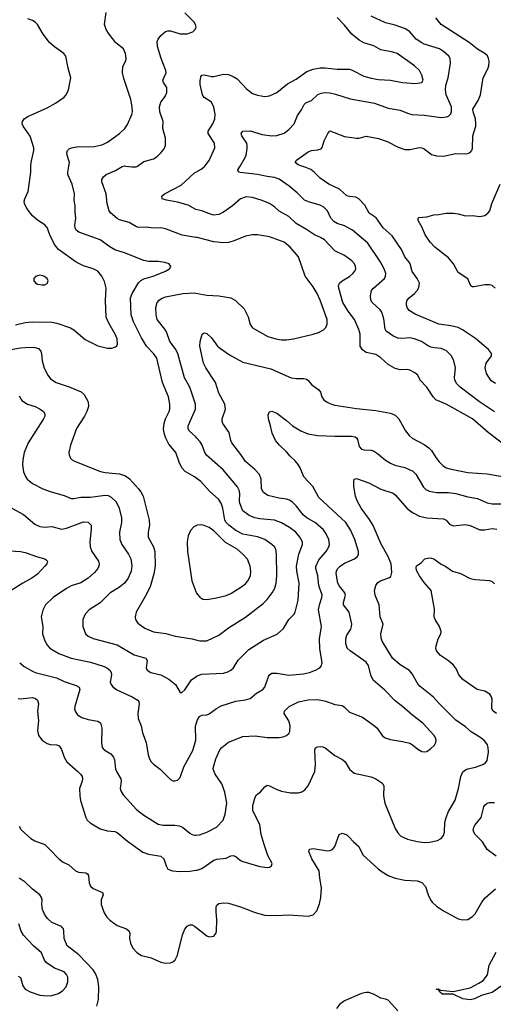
# Model space of a CAD drawing. Header units: inches. Extents: x 1308439 to 1441336, y 959892 to 1036309.
# Tile 72 of 167: x 1358543 to 1362461, y 993065 to 1001211. Entities that reach past the tile are written whole.
import ezdxf

# ---------------------------------------------------------------- set-up
doc = ezdxf.new("R2010")
doc.units = ezdxf.units.IN
doc.header["$MEASUREMENT"] = 0
for name, color, linetype in [('B3050', 7, 'Continuous'), ('B3060', 7, 'Continuous'), ('B3959', 7, 'Continuous'), ('B3969', 7, 'Continuous')]:
    doc.layers.add(name, color=color, linetype=linetype)

msp = doc.modelspace()

# ---------------------------------------------------------------- linework, layer by layer
at = {"layer": 'B3050', "color": 6}
for points, elevation in [([(1358636.8, 1000000), (1358638.2, 1000030), (1358660.9, 1000130), (1358661.4, 1000150), (1358630, 1000248.5), (1358572.1, 1000330), (1358564.5, 1000350), (1358565.9, 1000370), (1358581.5, 1000390), (1358610, 1000409.5), (1358770, 1000480.5), (1358839.3, 1000520.7), (1358910, 1000569.4), (1358928.2, 1000590), (1358948.2, 1000630), (1358966.5, 1000730), (1358943.8, 1000810), (1358923.8, 1000910), (1358909.7, 1000930), (1358830, 1000986.4), (1358790, 1001023.2), (1358737.7, 1001090), (1358690, 1001171.8), (1358672.7, 1001190), (1358650, 1001204.1), (1358610, 1001216.9)], 3700), ([(1358949.8, 1000000), (1358954.5, 1000030), (1358935.5, 1000090), (1358933, 1000110), (1358938, 1000130), (1358955.2, 1000144.8), (1358985.2, 1000154.8), (1359030, 1000160.7), (1359150, 1000159.9), (1359230, 1000179.6), (1359270, 1000198.2), (1359370, 1000268.9), (1359414, 1000310), (1359435.6, 1000344.4), (1359470, 1000427), (1359475.2, 1000450), (1359474.9, 1000490), (1359462.6, 1000550), (1359404, 1000724), (1359394.9, 1000770), (1359397.4, 1000822.6), (1359421, 1000870), (1359424.7, 1000890), (1359419.4, 1000930), (1359401.2, 1000970), (1359339.6, 1001019.6), (1359284.7, 1001090), (1359259.7, 1001130), (1359245.2, 1001170), (1359258.1, 1001270)], 3600), ([(1360000, 1001159), (1359997.6, 1001170), (1359986.3, 1001190), (1359910, 1001266.5)], 3500), ([(1359517.3, 1000000), (1359530, 1000006.5), (1359570, 1000036.6), (1359650, 1000059.1), (1359681.2, 1000078.8), (1359711.8, 1000108.2), (1359737.9, 1000142.1), (1359749.1, 1000170), (1359749.9, 1000230), (1359728.1, 1000310), (1359729.3, 1000370), (1359702.3, 1000450), (1359698.8, 1000490), (1359709.9, 1000530), (1359745.8, 1000574.2), (1359760.4, 1000610), (1359759.1, 1000650), (1359734.1, 1000690), (1359728.1, 1000710), (1359753.7, 1000770), (1359752.1, 1000790), (1359713.7, 1000890), (1359683.3, 1000990), (1359681.4, 1001030), (1359688.4, 1001050), (1359710, 1001079.4), (1359750, 1001113.2), (1359770, 1001119), (1359790, 1001118.3), (1359870, 1001095.2), (1359930, 1001093.7), (1359975.3, 1001110), (1359994.5, 1001130), (1360000, 1001144.7)], 3500), ([(1359402.8, 1000000), (1359410, 1000001.8), (1359421.2, 1000000)], 3500)]:
    msp.add_lwpolyline(points, dxfattribs=dict(at, elevation=elevation))
at = {"layer": 'B3060', "color": 6}
for points, elevation in [([(1360074.2, 1000000), (1360110, 1000047.4), (1360158.1, 1000150), (1360154.8, 1000190), (1360102.7, 1000270), (1360101.5, 1000290), (1360140.7, 1000350), (1360156.5, 1000390), (1360158.9, 1000430), (1360150, 1000486.6), (1360130, 1000528.5), (1360068.4, 1000568.4), (1360055.6, 1000590), (1360034.9, 1000674.9), (1360034.9, 1000705.1), (1360041.2, 1000738.8), (1360050, 1000753), (1360070, 1000756.1), (1360130, 1000741.2), (1360150, 1000740.3), (1360230, 1000759.2), (1360270, 1000756.7), (1360310, 1000741.1), (1360341.1, 1000721.1), (1360419.2, 1000639.2), (1360470, 1000601.7), (1360510, 1000585.5), (1360570, 1000575.5), (1360610, 1000580.3), (1360670, 1000607.8), (1360758.3, 1000681.7), (1360830, 1000719.7), (1360918.5, 1000781.5), (1360970, 1000801.5), (1361030, 1000811.6), (1361070, 1000812), (1361170, 1000801), (1361270, 1000803), (1361294.7, 1000794.7), (1361390, 1000743.8), (1361450, 1000726.3), (1361510, 1000717), (1361610, 1000711.4), (1361710, 1000690.5), (1361817.4, 1000682.6), (1361870.6, 1000690), (1361879.5, 1000710), (1361870, 1000753.4), (1361850, 1000790.4), (1361809.5, 1000830), (1361666.9, 1000930), (1361630, 1000943), (1361530, 1000962.7), (1361473.4, 1000993.4), (1361390, 1001018.5), (1361350, 1001041.1), (1361291.2, 1001090), (1361230, 1001164.9), (1361170, 1001228.7)], 3400), ([(1360366.8, 1000000), (1360407.8, 1000070), (1360415.7, 1000090), (1360425.6, 1000145.6), (1360426.1, 1000170), (1360421.1, 1000190), (1360381.7, 1000250), (1360375.8, 1000270), (1360390, 1000288.6), (1360450, 1000292.5), (1360550, 1000259.8), (1360630, 1000249.4), (1360670, 1000251.6), (1360730, 1000271.6), (1360770, 1000301.7), (1360812.8, 1000350), (1360841.3, 1000418.7), (1360873.8, 1000466.2), (1360896.3, 1000510), (1360910, 1000522.1), (1360956.5, 1000543.5), (1361008.8, 1000591.2), (1361036.5, 1000603.5), (1361070, 1000608), (1361110, 1000604.5), (1361154.7, 1000594.7), (1361275.9, 1000555.9), (1361479.3, 1000519.3), (1361590, 1000478.9), (1361690, 1000463.4), (1361750, 1000436.3), (1361787.7, 1000427.7), (1361890, 1000421.9), (1362030, 1000401.3), (1362073.7, 1000406.3), (1362090, 1000413.1), (1362109, 1000431), (1362115.8, 1000450), (1362114.7, 1000490), (1362070.6, 1000589.4), (1362064.7, 1000630), (1362068.3, 1000670), (1362086.1, 1000730), (1362106.6, 1000850), (1362104.5, 1000890), (1362093.3, 1000910), (1362050, 1000949.1), (1362015.4, 1000970), (1361890, 1001008.2), (1361870, 1001018.3), (1361823.5, 1001050), (1361769.8, 1001109.8), (1361735, 1001135), (1361650, 1001166.8), (1361570, 1001185), (1361450, 1001239.9)], 3300), ([(1360877.4, 1000000), (1360846.9, 1000010), (1360821.2, 1000030), (1360832.5, 1000050), (1360930, 1000118.6), (1360958.3, 1000130), (1361010, 1000133.1), (1361036.9, 1000143.1), (1361045.6, 1000154.4), (1361063, 1000210), (1361090.9, 1000270), (1361110, 1000290.8), (1361230, 1000243.6), (1361330, 1000229.5), (1361350, 1000231), (1361410, 1000248.1), (1361510, 1000227.4), (1361583.1, 1000203.1), (1361675.1, 1000155.1), (1361730, 1000137.7), (1361770, 1000136.4), (1361850, 1000152.8), (1361870, 1000151.4), (1361890, 1000142.5), (1361950, 1000095.9), (1361990, 1000085.1), (1362050, 1000083.1), (1362150, 1000103.7), (1362230, 1000100.6), (1362250, 1000103.4), (1362270, 1000113.2), (1362283.9, 1000130), (1362290, 1000148.8), (1362290.4, 1000250), (1362315.8, 1000330), (1362317.4, 1000350), (1362312.5, 1000390), (1362293.1, 1000450), (1362292.8, 1000470), (1362336.7, 1000543.3), (1362355, 1000590), (1362376.7, 1000730), (1362416.3, 1000803.7), (1362425.1, 1000830), (1362427.4, 1000867.4), (1362422.2, 1000890), (1362411.8, 1000911.8), (1362391.8, 1000931.8), (1362330, 1000967.9), (1362262.4, 1001022.4), (1362030.8, 1001170), (1361986.4, 1001226.4)], 3200), ([(1360000, 1001144.7), (1360002, 1001150), (1360000, 1001159)], 3500)]:
    msp.add_lwpolyline(points, dxfattribs=dict(at, elevation=elevation))
at = {"layer": 'B3959', "color": 6}
for points, elevation in [([(1358510, 998686), (1358590, 998705.8), (1358650, 998711), (1358810, 998709.8), (1358850, 998701.7), (1358962.9, 998662.9), (1358990, 998646.5), (1359084.8, 998564.8), (1359190, 998512.1), (1359270, 998492.9), (1359305.4, 998494.6), (1359336.8, 998503.2), (1359347.9, 998512.1), (1359352.4, 998527.6), (1359348.3, 998570), (1359333.2, 998610), (1359279.8, 998699.8), (1359258.3, 998750), (1359253.1, 998886.9), (1359259.1, 998990), (1359245, 999045), (1359223.9, 999090), (1359189.3, 999130), (1359150, 999148.9), (1359070, 999174.1), (1359010, 999204.8), (1358865.2, 999310), (1358832.4, 999352.4), (1358793.4, 999430), (1358770, 999492.6), (1358750, 999514.9), (1358690, 999551.8), (1358650, 999588.3), (1358601.4, 999650), (1358583.6, 999690), (1358581.4, 999710), (1358586.9, 999730), (1358614.1, 999790), (1358634.6, 999950), (1358636.8, 1000000)], 3700), ([(1360000, 997420.6), (1359990, 997428.1), (1359913, 997473), (1359884.8, 997504.8), (1359863.3, 997550), (1359835.1, 997630), (1359778.3, 997698.3), (1359751.7, 997750), (1359738.6, 997790), (1359734, 997830), (1359738.4, 997870), (1359750.8, 997910), (1359780, 997970), (1359785.1, 997990), (1359784.9, 998030), (1359774.2, 998090), (1359724.6, 998210), (1359677.2, 998410), (1359650.4, 998450), (1359592.8, 998510), (1359550, 998577.9), (1359486, 998710), (1359465.9, 998770), (1359460.7, 998910), (1359474.1, 998945.9), (1359525.8, 999034.1), (1359546.3, 999053.7), (1359570, 999067.2), (1359646.6, 999090), (1359750.6, 999130), (1359782.5, 999150), (1359793.8, 999170), (1359780.9, 999190), (1359742.8, 999202.8), (1359690, 999211.1), (1359610, 999211.7), (1359570, 999217.4), (1359410, 999282.5), (1359330, 999308.2), (1359290, 999331.1), (1359210, 999389.2), (1359032.2, 999452.2), (1359011.2, 999470), (1359001, 999490), (1358998.4, 999510), (1359007.9, 999570), (1359001.6, 999618.4), (1359003.3, 999670), (1358995.2, 999715.2), (1358995.8, 999770), (1358976.3, 999850), (1358942.8, 999930), (1358941.8, 999950), (1358949.8, 1000000)], 3600), ([(1360000, 999409.8), (1359888.5, 999428.5), (1359750, 999479.8), (1359710, 999489.9), (1359650, 999487.1), (1359590, 999494.6), (1359530, 999490.7), (1359510, 999496.8), (1359450, 999532.9), (1359370, 999555.1), (1359350, 999564.9), (1359293.3, 999613.3), (1359283.9, 999630), (1359266.8, 999690), (1359257.8, 999770), (1359223.3, 999870), (1359223.9, 999890), (1359236, 999910), (1359257.5, 999930), (1359336.7, 999963.3), (1359390, 999996.8), (1359402.8, 1000000)], 3500), ([(1359421.2, 1000000), (1359470, 999992.3), (1359505.9, 999994.1), (1359517.3, 1000000)], 3500), ([(1360000, 999641.9), (1359935.6, 999675.6), (1359850, 999701.6), (1359757.3, 999717.3), (1359723, 999730), (1359720.2, 999750), (1359741.9, 999770), (1359877.7, 999842.3), (1359990, 999942.9), (1360000, 999948.6)], 3400), ([(1360000, 997759), (1359943.9, 997810), (1359935.9, 997830), (1359937.1, 997850), (1359998, 997990), (1359997.7, 998030), (1359951.2, 998170), (1359907.5, 998247.5), (1359852.4, 998450), (1359830, 998489.9), (1359786, 998550), (1359756.7, 998630), (1359745.2, 998650), (1359681.6, 998730), (1359671.6, 998770), (1359669.6, 998830.4), (1359680.9, 998870), (1359696.6, 998890), (1359715.9, 998904.1), (1359750, 998917.2), (1359893, 998947), (1359990, 998951.3), (1360000, 998949.4)], 3500), ([(1358391.1, 998468.9), (1358550, 998496.3), (1358630, 998502.4), (1358670, 998500.2), (1358697.7, 998490), (1358717, 998470), (1358723.1, 998450), (1358729.3, 998390), (1358747.1, 998327.1), (1358776.3, 998270), (1358799.2, 998239.2), (1358844.1, 998210), (1358953.7, 998173.7), (1359051.5, 998131.5), (1359076.1, 998110), (1359110.5, 998050), (1359111.7, 998011.7), (1359099.5, 997970), (1359079.2, 997930), (1359013, 997830), (1358962.9, 997690), (1358950.1, 997630), (1358951.7, 997610), (1358964.3, 997584.3), (1358976.8, 997570), (1358997.5, 997557.5), (1359212.1, 997472.1), (1359250, 997464.1), (1359370, 997453.6), (1359418.3, 997438.3), (1359452.4, 997412.4), (1359527.4, 997330), (1359545.7, 997305.7), (1359564, 997270), (1359615.4, 997070), (1359617.2, 997030), (1359605, 996970), (1359607.2, 996930), (1359650.2, 996850.2), (1359661.5, 996810), (1359663.7, 996690), (1359653.4, 996626.6), (1359621.7, 996518.3), (1359581.6, 996438.4), (1359506.9, 996310), (1359499.6, 996270), (1359501.8, 996250), (1359519.5, 996219.5), (1359577.8, 996177.8), (1359650, 996147.4), (1359752.3, 996132.3), (1359830, 996111.7), (1359969.2, 996089.2), (1360000, 996081.6)], 3600), ([(1358539.8, 998099.8), (1358561.9, 998061.9), (1358607.6, 998030), (1358670.2, 998010), (1358711.9, 997990), (1358740.6, 997970), (1358752.5, 997950), (1358750.8, 997930), (1358740.9, 997910), (1358614.7, 997710), (1358580.2, 997630), (1358568.1, 997570), (1358568, 997528), (1358576.3, 997470), (1358590.8, 997430.8), (1358604.2, 997410), (1358650, 997372.8), (1358735.9, 997330), (1358804.3, 997304.3), (1358910, 997275.2), (1358970, 997250.1), (1358990, 997248.6), (1359050, 997261), (1359130, 997259.5), (1359250, 997277.4), (1359274, 997274), (1359301.4, 997261.4), (1359341.1, 997221.1), (1359365.9, 997170), (1359384.7, 997090), (1359385, 997050), (1359367.6, 996970), (1359371.8, 996910), (1359388.2, 996870), (1359442.9, 996790), (1359462.5, 996750), (1359471.7, 996691.7), (1359466.1, 996650), (1359440.9, 996590), (1359410, 996549.1), (1359370, 996516.4), (1359290, 996466.1), (1359210, 996387.7), (1359119, 996330), (1359085.8, 996294.2), (1359066.6, 996250), (1359064.9, 996190), (1359087.5, 996130), (1359109.6, 996110), (1359152, 996092), (1359350, 996039.4), (1359490, 995957.3), (1359586.5, 995930), (1359597.7, 995910), (1359590.1, 995850.1), (1359597.4, 995830), (1359628.7, 995810), (1359710, 995789.8), (1359776.1, 995756.1), (1359832.1, 995710), (1359870, 995646.2), (1359885.5, 995645.5), (1359910, 995667), (1359964.5, 995750), (1360000, 995775.8)], 3500), ([(1358479.2, 997170), (1358576.1, 997116.1), (1358670, 997038.4), (1358710, 997019.2), (1358750, 997013.9), (1358810, 997016.9), (1358890, 996995.5), (1358930, 997003.1), (1359070, 997055.8), (1359110, 997052.8), (1359133.6, 997030), (1359135.3, 996995.3), (1359123.4, 996890), (1359125.7, 996850), (1359140.9, 996810), (1359194.6, 996730), (1359200.1, 996710), (1359198.2, 996690), (1359189, 996670), (1359163.4, 996636.6), (1359110.4, 996589.6), (1359050, 996551.4), (1358970, 996526), (1358930, 996506.5), (1358820.8, 996430), (1358757.6, 996370), (1358733.8, 996326.2), (1358722.2, 996270), (1358733.7, 996190), (1358731.2, 996130), (1358750, 996072.9), (1358773.1, 996033.1), (1358792.5, 996012.5), (1358867.1, 995967.1), (1358968.2, 995930), (1359130, 995895.3), (1359241.3, 995861.3), (1359265.2, 995850), (1359288.1, 995830), (1359301, 995810), (1359303.2, 995790), (1359292.3, 995730), (1359298.8, 995710), (1359312.7, 995692.7), (1359348, 995668), (1359472.9, 995610), (1359520.8, 995580.8), (1359528.9, 995570), (1359531.5, 995550), (1359519.4, 995470), (1359522.7, 995430), (1359549.1, 995370), (1359559.9, 995310), (1359590.3, 995230.3), (1359605.5, 995130), (1359616.1, 995096.1), (1359630.9, 995070.9), (1359650, 995051.1), (1359705.8, 995010), (1359790, 994924.9), (1359810, 994914.3), (1359830, 994912.9), (1359850, 994918.9), (1359870, 994941.3), (1359902.4, 995030), (1359976.1, 995163.9), (1359999.9, 995250), (1359998.5, 995370), (1360000, 995375.9)], 3400), ([(1360000, 997022.7), (1359984.6, 997015.4), (1359955.8, 996984.2), (1359938.1, 996941.9), (1359928.5, 996891.5), (1359930.5, 996810), (1359966.9, 996570), (1360000, 996479.5)], 3700), ([(1358420.5, 996820.5), (1358550, 996811.4), (1358590, 996803.9), (1358690, 996766.5), (1358750.3, 996750), (1358763.4, 996743.4), (1358773.5, 996730), (1358766.7, 996710), (1358751.5, 996690), (1358690, 996623.9), (1358643.1, 996590), (1358569.6, 996550.4), (1358472.8, 996490)], 3300), ([(1358543.3, 995890), (1358580.4, 995860.4), (1358650, 995820.6), (1358671.4, 995811.4), (1358846.8, 995766.8), (1358910, 995735.7), (1359010, 995703.3), (1359035.2, 995690), (1359040.9, 995670), (1358999.7, 995530), (1358997.6, 995510), (1359001.9, 995490), (1359021.4, 995461.4), (1359056.8, 995436.8), (1359110, 995420.4), (1359188.7, 995408.7), (1359212.6, 995392.6), (1359222.3, 995350), (1359219.2, 995230), (1359225.1, 995190), (1359241.7, 995170), (1359297.7, 995137.7), (1359318.9, 995110), (1359327.1, 995087.1), (1359335.7, 995010), (1359343, 994990), (1359379.5, 994930), (1359383.2, 994910), (1359375.5, 994850), (1359380.2, 994830), (1359399.5, 994799.5), (1359510, 994677.5), (1359570, 994629.8), (1359690, 994554.8), (1359730, 994546.7), (1359827.7, 994547.7), (1359862.7, 994542.7), (1359891.3, 994531.3), (1359950, 994480.9), (1359970, 994469), (1359990, 994463.7), (1360000, 994464.7)], 3300), ([(1358530, 995594.9), (1358550, 995592.3), (1358650, 995602.6), (1358674.9, 995594.9), (1358690, 995580.2), (1358700.1, 995550), (1358689.7, 995490), (1358698.5, 995410), (1358690.5, 995330), (1358698.7, 995290), (1358730.6, 995250.6), (1358770, 995223), (1358794.6, 995214.6), (1358850, 995212.8), (1358870, 995203.5), (1358890, 995174.2), (1358910.4, 995110), (1358933.4, 995070), (1359025.7, 994990), (1359046.5, 994970), (1359059.5, 994950), (1359062.9, 994930), (1359059, 994910), (1359037.7, 994850), (1359040.3, 994790), (1359047.7, 994750), (1359089.6, 994610), (1359100.8, 994590), (1359125.9, 994565.9), (1359210, 994516.6), (1359270, 994500.7), (1359330, 994495.6), (1359350, 994487.6), (1359435.6, 994415.6), (1359563.3, 994323.3), (1359607.8, 994307.8), (1359710.2, 994290), (1359735.6, 994270), (1359754.4, 994210), (1359770, 994184.5), (1359808.2, 994168.2), (1359865.3, 994165.3), (1359950, 994167.2), (1360000, 994173.8)], 3200), ([(1358538.2, 994538.2), (1358555.7, 994510), (1358636.5, 994436.5), (1358670, 994417.5), (1358750, 994386.2), (1358790.6, 994350), (1358870, 994265), (1358902.1, 994242.1), (1358950, 994219.8), (1359005.4, 994170), (1359030, 994158.7), (1359090, 994151.8), (1359103.9, 994143.9), (1359112.3, 994130), (1359116.8, 994070), (1359130, 994043.2), (1359150, 994024.7), (1359229.5, 993989.5), (1359233.3, 993970), (1359218, 993930), (1359218.4, 993890), (1359242.9, 993822.9), (1359264.8, 993784.8), (1359290, 993760.6), (1359350, 993716.5), (1359425.5, 993690), (1359448.1, 993670), (1359454.6, 993650), (1359452.2, 993610), (1359458.8, 993570), (1359478.9, 993530), (1359512.7, 993492.7), (1359550, 993468.4), (1359630, 993448.8), (1359710, 993413.6), (1359750, 993405.8), (1359790, 993409), (1359810, 993416.1), (1359830, 993431.9), (1359850, 993473.1), (1359890, 993641.3), (1359910, 993687.1), (1359930, 993712.8), (1359950, 993722.3), (1359970, 993722.3), (1359990, 993712.8), (1360000, 993704.7)], 3100), ([(1359181.1, 993050), (1359195.2, 993104.8), (1359198.5, 993210), (1359189.3, 993270), (1359170, 993319.6), (1359150.5, 993350), (1359033.4, 993473.4), (1358935.4, 993550), (1358911.3, 993610), (1358909.3, 993670), (1358905, 993690), (1358898.3, 993698.3), (1358888.1, 993708.1), (1358810, 993742.7), (1358774.2, 993774.2), (1358749.3, 993810), (1358731.5, 993850), (1358726.6, 993890), (1358728.3, 993930), (1358723.3, 993950), (1358710.9, 993970), (1358650, 994019.1), (1358590, 994076), (1358538.7, 994110)], 3100), ([(1358530, 993298.2), (1358550, 993286.2), (1358570, 993218.2), (1358589.8, 993189.8), (1358630, 993167.2), (1358710, 993141.9), (1358770, 993135.8), (1358810, 993137), (1358864.9, 993155.1), (1358901.3, 993178.7), (1358927.1, 993210), (1358942.1, 993250), (1358941, 993290), (1358931.8, 993311.8), (1358910, 993333.2), (1358830, 993365.2), (1358761.6, 993410), (1358747.9, 993430), (1358724.2, 993490), (1358658.5, 993550), (1358576.1, 993636.1), (1358556.8, 993670), (1358535.1, 993730)], 3200)]:
    msp.add_lwpolyline(points, dxfattribs=dict(at, elevation=elevation))
at = {"layer": 'B3959', "color": 6, "elevation": 3800}
msp.add_lwpolyline([(1358710, 999096.8), (1358690, 999092.7), (1358674.5, 999085.5), (1358661.1, 999070), (1358661.1, 999050), (1358676.4, 999030), (1358690, 999023.2), (1358730, 999016.5), (1358750, 999018.4), (1358770, 999027.2), (1358778.2, 999050), (1358770.5, 999070), (1358744.2, 999090)], close=True, dxfattribs=at)
at = {"layer": 'B3969', "color": 6}
for points, elevation in [([(1360000, 999948.6), (1360045.2, 999974.8), (1360070, 999994.4), (1360074.2, 1000000)], 3400), ([(1362470, 997967), (1362346.1, 998050), (1362187.4, 998170), (1362159.2, 998199.2), (1362143, 998230), (1362139.5, 998250), (1362147.9, 998330), (1362133.5, 998390), (1362113.7, 998430), (1362072.6, 998472.6), (1362030, 998489.5), (1361975, 998495), (1361943.1, 998503.1), (1361916.1, 998516.1), (1361867.1, 998550), (1361808.3, 998571.7), (1361770, 998578.7), (1361710, 998572.2), (1361670, 998575.6), (1361630, 998594.6), (1361574, 998634), (1361565.8, 998650), (1361554.9, 998734.9), (1361539.7, 998790), (1361526.2, 998810), (1361457.9, 998870), (1361448, 998890), (1361446, 998926), (1361453, 998970), (1361468.8, 998991.2), (1361559.9, 999070), (1361569.9, 999090), (1361570.9, 999110), (1361557.6, 999150), (1361524.8, 999210), (1361422.8, 999362.8), (1361297.3, 999470), (1361230, 999504.2), (1361170, 999524), (1361141.9, 999541.9), (1361115.6, 999570), (1361088.1, 999630), (1361060.2, 999660.2), (1361030, 999675.9), (1360940.6, 999700.6), (1360898.4, 999718.4), (1360839.7, 999779.7), (1360773.5, 999833.5), (1360690.7, 999890.7), (1360650, 999904.9), (1360590, 999912.4), (1360510, 999930.9), (1360366.5, 999946.5), (1360352.1, 999952.1), (1360348.2, 999968.2), (1360366.8, 1000000)], 3300), ([(1362479.9, 998199.9), (1362444, 998224), (1362403.8, 998283.8), (1362392.2, 998330), (1362400.4, 998370), (1362445.4, 998430), (1362444.5, 998450), (1362421.3, 998481.3), (1362314.8, 998574.8), (1362205.8, 998645.8), (1362170, 998663.4), (1362110, 998678.2), (1362010, 998690.7), (1361814.5, 998774.5), (1361765.5, 998805.5), (1361748.8, 998828.8), (1361743.3, 998850), (1361742.9, 998870), (1361749.2, 998890), (1361764.1, 998910), (1361810, 998945.9), (1361831.7, 998970), (1361844.8, 998995.2), (1361850.2, 999030), (1361832.2, 999070), (1361788.8, 999128.8), (1361773.9, 999190), (1361765.6, 999205.6), (1361729.1, 999249.1), (1361702, 999310), (1361623.1, 999423.1), (1361550, 999489.4), (1361491, 999571), (1361433.9, 999610), (1361397.7, 999677.7), (1361349.4, 999729.4), (1361324, 999743.9), (1361270, 999747.2), (1361250, 999753.3), (1361188.3, 999808.4), (1361099.3, 999850), (1361030, 999898.8), (1360979.2, 999950), (1360950.5, 999970.5), (1360910, 999989.3), (1360877.4, 1000000)], 3200), ([(1362475.8, 998990), (1362450.8, 999010.8), (1362430, 999016.3), (1362390, 999016.8), (1362300.9, 999000.9), (1362290, 999001), (1362273.7, 999010), (1362250, 999066.9), (1362170, 999118.2), (1362132.5, 999190), (1362090, 999241.9), (1361977.6, 999330), (1361938.9, 999370), (1361898.5, 999430), (1361872, 999492), (1361838.7, 999550), (1361839.6, 999570), (1361845.7, 999574.3), (1361910, 999580.8), (1361970, 999597.6), (1362010, 999598.9), (1362070, 999609.3), (1362132, 999610), (1362170, 999605.4), (1362230, 999587.9), (1362290, 999590.7), (1362350, 999582.9), (1362390, 999592), (1362416.5, 999610), (1362432.5, 999630), (1362448.1, 999690), (1362518.2, 999850)], 3100), ([(1362585, 997670), (1362417, 997797), (1362289.9, 997910), (1362070, 998029.5), (1361985.8, 998065.9), (1361962.6, 998090), (1361911.1, 998171.1), (1361856.2, 998230), (1361835.4, 998270), (1361812.4, 998290), (1361770, 998312.6), (1361750, 998316), (1361690, 998312.9), (1361650, 998325.1), (1361590, 998358.8), (1361530, 998413.4), (1361490, 998442.1), (1361410, 998457.6), (1361378.6, 998478.6), (1361360.2, 998510), (1361358.7, 998610), (1361348.5, 998648.5), (1361312.3, 998730), (1361260.6, 998800.6), (1361217.5, 998870), (1361181.8, 998990), (1361180.3, 999010), (1361188.2, 999030), (1361210.4, 999050), (1361270, 999085.9), (1361297.7, 999110), (1361315, 999130), (1361323.4, 999150), (1361321.8, 999170), (1361312.9, 999190), (1361290, 999216.8), (1361230, 999259.5), (1361150, 999299.9), (1361063.9, 999390), (1361030.3, 999410), (1360983, 999430), (1360916.6, 999476.6), (1360830, 999524.4), (1360770, 999581.4), (1360690, 999625.8), (1360650, 999662.4), (1360610, 999689.7), (1360550, 999716.4), (1360470, 999741), (1360415.5, 999744.5), (1360370.2, 999730), (1360302.3, 999670), (1360230, 999617.9), (1360190, 999599.8), (1360150, 999594.4), (1360130, 999598.2), (1360050, 999630.3), (1360001.2, 999641.2), (1360000, 999641.9)], 3400), ([(1360000, 998949.4), (1360090, 998932.4), (1360190, 998925.7), (1360288.6, 998908.6), (1360328.4, 998888.4), (1360399.6, 998819.6), (1360432.5, 998752.5), (1360450.1, 998690.1), (1360470, 998661.8), (1360596.8, 998590), (1360662, 998570), (1360710, 998561.7), (1360750, 998562.4), (1360809, 998571), (1360971, 998609), (1361016, 998624), (1361055.2, 998644.8), (1361076.1, 998663.9), (1361087.8, 998692.2), (1361086.2, 998730), (1361030, 998889.4), (1361004.6, 998944.6), (1360970, 999001.7), (1360903.5, 999090), (1360848.7, 999248.7), (1360780.1, 999330), (1360730, 999370.8), (1360610, 999414.7), (1360510, 999431.4), (1360469.9, 999429.9), (1360410, 999418.7), (1360310, 999379.8), (1360270, 999369), (1360230, 999365.3), (1360150, 999373.8), (1360010, 999408.2), (1360000, 999409.8)], 3500), ([(1360000, 995375.9), (1360010, 995414.3), (1360030, 995447), (1360050, 995456.2), (1360090, 995460.2), (1360110, 995469.1), (1360170, 995512.1), (1360210, 995534.3), (1360330, 995573.8), (1360410, 995584.2), (1360450, 995596.5), (1360501.3, 995638.7), (1360554.9, 995670), (1360570.6, 995690), (1360602.7, 995777.3), (1360610.2, 995789.8), (1360630, 995804.1), (1360670, 995805.9), (1360770, 995787.7), (1360890, 995798.1), (1360941.5, 995810), (1360991, 995829), (1361027.1, 995850), (1361036.8, 995863.2), (1361043.9, 995890), (1361025, 996010), (1361024, 996090), (1361040, 996190), (1361014.3, 996330), (1361022, 996370), (1361043.8, 996430), (1361045.2, 996450), (1361018.5, 996530), (1361009.8, 996610), (1360992.6, 996670), (1360993.3, 996686.7), (1361018.2, 996741.8), (1361078.5, 996810), (1361101.4, 996850), (1361106.8, 996870), (1361100.5, 996910), (1361077.6, 996957.6), (1361055.9, 996990), (1360990, 997047.8), (1360919.4, 997090), (1360890, 997113.2), (1360829.7, 997189.7), (1360800.1, 997220.1), (1360775.7, 997235.7), (1360750, 997244.4), (1360690, 997251.2), (1360595.3, 997275.3), (1360559, 997299), (1360542.1, 997330), (1360541.2, 997410), (1360527.6, 997447.6), (1360488.7, 997488.7), (1360410, 997555.3), (1360372.9, 997612.9), (1360296.9, 997710), (1360288.5, 997730), (1360275, 997795), (1360224.7, 997870), (1360218.1, 997890), (1360218.2, 997910), (1360246.4, 997990), (1360240.1, 998030), (1360190, 998121), (1360164, 998210), (1360082.7, 998330), (1360064.2, 998370), (1360033.7, 998510), (1360037.2, 998550), (1360051.7, 998610), (1360070, 998621.3), (1360090, 998614.7), (1360130, 998578.1), (1360180.6, 998510), (1360203.1, 998490), (1360279.4, 998439.4), (1360390, 998376.8), (1360622, 998322), (1360787.9, 998247.9), (1360830, 998242.4), (1360890, 998242.2), (1360915.8, 998235.8), (1360928, 998228), (1360960.1, 998190), (1361018.7, 998150), (1361031.5, 998130), (1361043.4, 998090), (1361055.1, 998070), (1361080.9, 998050), (1361110, 998035.7), (1361150, 998023.3), (1361330, 997993.3), (1361490, 997977.5), (1361610, 997954.8), (1361650, 997940.1), (1361680.1, 997910), (1361733.9, 997810), (1361765.2, 997770), (1361790.1, 997750), (1361890, 997695.4), (1361928.5, 997668.5), (1361948.2, 997648.2), (1361984.9, 997590), (1362013.9, 997553.9), (1362043, 997523), (1362070, 997504.1), (1362111.4, 997491.4), (1362250, 997464.5), (1362410, 997453.3), (1362550, 997429.8)], 3400), ([(1360000, 994464.7), (1360030, 994467.6), (1360090, 994489.2), (1360170.4, 994530), (1360226.2, 994590), (1360242.6, 994637.4), (1360256.8, 994730), (1360240.3, 994819.7), (1360215, 994890), (1360159.2, 994970), (1360143.9, 995010), (1360145.3, 995030), (1360164.8, 995095.2), (1360198.3, 995170), (1360216.2, 995190), (1360270, 995232.6), (1360390, 995280.8), (1360490, 995286.7), (1360590, 995273.8), (1360688.5, 995271.5), (1360722.9, 995277.1), (1360751.6, 995288.4), (1360770, 995306.2), (1360777, 995323), (1360780.9, 995370), (1360769.7, 995410), (1360731.5, 995470), (1360732.5, 995490), (1360773.5, 995530), (1360850, 995566.6), (1360930, 995585.2), (1361007.1, 995587.1), (1361074.5, 995574.5), (1361150, 995545.4), (1361210, 995536.6), (1361230, 995523.9), (1361270, 995481.9), (1361380, 995440), (1361478.7, 995370), (1361500.7, 995350), (1361541, 995290), (1361567, 995270), (1361610, 995255.2), (1361710, 995240.5), (1361770, 995224.6), (1361793.1, 995213.1), (1361836.9, 995176.9), (1361870, 995157.9), (1361890, 995154.1), (1361910, 995158.1), (1361941.7, 995178.3), (1361973.7, 995210), (1361985.6, 995230), (1361989.5, 995250), (1361983.7, 995270), (1361970.6, 995290), (1361877.8, 995390), (1361794.8, 995454.8), (1361709.9, 995530), (1361652.5, 995572.5), (1361564.6, 995664.6), (1361468.2, 995748.2), (1361447.9, 995787.9), (1361429.4, 995869.4), (1361410, 995896.7), (1361275.7, 995990), (1361252.9, 996012.9), (1361241.5, 996050), (1361240.2, 996090), (1361250, 996119.3), (1361282.3, 996170), (1361289.2, 996190), (1361289.7, 996210.3), (1361269.5, 996310), (1361222.5, 996370), (1361222, 996390), (1361238.7, 996450), (1361233.9, 996470), (1361190, 996524.9), (1361176, 996550), (1361160.3, 996630), (1361162.8, 996650), (1361172, 996668), (1361194.3, 996690), (1361230, 996714.7), (1361312.6, 996750), (1361337.2, 996770), (1361345.6, 996790), (1361344.5, 996810), (1361316, 996910), (1361279, 996990), (1361241.5, 997050), (1361017.7, 997257.8), (1360969.4, 997350), (1360893.3, 997430), (1360863.4, 997503.4), (1360847.9, 997530), (1360821.2, 997561.2), (1360779.2, 997599.2), (1360750, 997636.3), (1360692.2, 997690), (1360660.1, 997730), (1360630.9, 997790), (1360618.7, 997850), (1360600.1, 997910), (1360598.3, 997941.7), (1360610, 997966.9), (1360630, 997971.3), (1360670, 997955.7), (1360750, 997894.3), (1360798.8, 997850), (1360870, 997809.8), (1360926, 997786.1), (1361010, 997771.5), (1361150, 997764.9), (1361286.5, 997766.5), (1361318.8, 997758.8), (1361330.4, 997750.4), (1361336.7, 997736.7), (1361350, 997680.2), (1361370, 997658.6), (1361390, 997651.9), (1361450, 997650.3), (1361470, 997642.9), (1361503, 997623), (1361570, 997567.2), (1361610, 997541.3), (1361646.8, 997526.8), (1361730, 997506), (1361796.2, 997476.2), (1361821.2, 997450), (1361883, 997343), (1361903.8, 997323.8), (1361930, 997311.5), (1361990, 997300), (1362090, 997299.3), (1362150, 997292), (1362250, 997263.9), (1362331, 997251), (1362410, 997214.9), (1362450, 997204.9), (1362610, 997204.6)], 3300), ([(1360000, 995775.8), (1360010, 995783.1), (1360050, 995795.6), (1360230, 995805), (1360264.7, 995815.3), (1360290, 995829.5), (1360311.9, 995850), (1360350, 995912.5), (1360438.8, 996001.3), (1360561, 996079), (1360672.8, 996127.2), (1360726.4, 996173.6), (1360770.9, 996250), (1360811, 996289), (1360823.1, 996310), (1360847.7, 996410), (1360854.2, 996550), (1360836.1, 996650), (1360833.5, 996690), (1360853.5, 996790), (1360883.3, 996870), (1360882.6, 996890), (1360861.3, 996930), (1360826.7, 996970), (1360774.1, 997010), (1360710, 997049.2), (1360650, 997071.6), (1360530, 997081.4), (1360489, 997089), (1360441.7, 997110), (1360390, 997149.1), (1360364.6, 997210), (1360360.9, 997230), (1360365.1, 997290), (1360358.5, 997318.5), (1360345, 997345), (1360225.9, 997485.9), (1360088.2, 997608.2), (1360075.3, 997630), (1360053.5, 997690), (1360037.3, 997717.3), (1360009.9, 997750), (1360000, 997759)], 3500), ([(1360000, 996081.6), (1360033.3, 996073.3), (1360090, 996072.2), (1360190, 996119.2), (1360270, 996179.3), (1360411.5, 996268.5), (1360558.6, 996381.4), (1360590, 996413.2), (1360632.7, 996470), (1360652.6, 996507.4), (1360664.7, 996550), (1360670.5, 996610), (1360666.6, 996790), (1360661.9, 996830), (1360651.2, 996850), (1360629.9, 996870), (1360570, 996909.6), (1360510, 996933.8), (1360390, 996954.6), (1360330, 996985.4), (1360273.2, 997030), (1360252.3, 997050), (1360239.6, 997070), (1360224.8, 997170), (1360210.5, 997210.5), (1360190, 997241.8), (1360114.6, 997310), (1360041, 997390), (1360000, 997420.6)], 3600), ([(1360000, 994173.8), (1360010, 994175.1), (1360050, 994189.8), (1360150, 994258.8), (1360173, 994267), (1360250, 994274.6), (1360290, 994293.4), (1360310, 994296.5), (1360330, 994287.2), (1360370, 994255.8), (1360390, 994247.5), (1360530, 994205.5), (1360590, 994196.3), (1360610, 994200.2), (1360625.4, 994210), (1360631.3, 994230), (1360597.2, 994297.2), (1360566.3, 994386.3), (1360541.9, 994470), (1360529.1, 994550), (1360471.9, 994670), (1360471.4, 994710), (1360490, 994779.7), (1360502.4, 994797.6), (1360535.9, 994824.1), (1360570, 994863.9), (1360590, 994877), (1360610, 994873.5), (1360665.6, 994845.6), (1360710, 994829.4), (1360784.1, 994815.9), (1360850, 994815.1), (1360877.1, 994822.9), (1360901.4, 994838.6), (1360930, 994873.7), (1360984.1, 994990), (1360990.9, 995049.1), (1360985.3, 995170), (1360990, 995185.8), (1361005.9, 995194.1), (1361030, 995198.8), (1361050, 995195.8), (1361070, 995186.2), (1361150, 995123.6), (1361213.3, 995090), (1361235.3, 995070), (1361270, 995010.1), (1361310, 994978), (1361450, 994946.6), (1361489.3, 994929.3), (1361538.8, 994898.8), (1361548.3, 994890), (1361555.7, 994870), (1361553.3, 994790), (1361563.6, 994730), (1361650, 994520.8), (1361670, 994483.2), (1361696.7, 994456.7), (1361750, 994432.1), (1361830, 994411), (1361890, 994403.7), (1361934.1, 994405.9), (1362000.2, 994419.8), (1362030, 994436.1), (1362050, 994462.6), (1362057.3, 994490), (1362060.7, 994570), (1362070, 994610), (1362090, 994660.6), (1362144.6, 994755.4), (1362173.6, 994850), (1362192.3, 994950), (1362210, 994987.5), (1362230, 995003.7), (1362250, 995012.1), (1362313.1, 995026.9), (1362373.6, 995050), (1362396.4, 995063.6), (1362410, 995083.2), (1362420.4, 995150), (1362418.7, 995190), (1362411.4, 995211.4), (1362390, 995241.9), (1362357.8, 995270), (1362278.9, 995318.9), (1362230, 995361.5), (1362150, 995415.5), (1362010, 995555.3), (1361965.8, 995605.8), (1361854.9, 995694.9), (1361837, 995717), (1361790, 995798.9), (1361767.4, 995827.4), (1361690, 995875), (1361627.7, 995927.7), (1361541.1, 996070), (1361533.2, 996093.2), (1361530.2, 996130), (1361549.9, 996210), (1361524.1, 996270), (1361517.6, 996370), (1361483.1, 996450), (1361477.5, 996490), (1361488.8, 996530), (1361505.6, 996554.4), (1361527.3, 996570), (1361603.1, 996596.9), (1361614.2, 996605.8), (1361622, 996638), (1361615.8, 996710), (1361592.4, 996770), (1361532.7, 996872.7), (1361466.9, 997026.9), (1361437, 997077), (1361367.4, 997170), (1361333.6, 997230), (1361320.9, 997270), (1361307.4, 997350), (1361306.3, 997390), (1361311.2, 997410), (1361330, 997415.2), (1361430, 997380.7), (1361530, 997327.5), (1361632.9, 997292.9), (1361650, 997279.7), (1361747.8, 997167.8), (1361792.7, 997132.7), (1361850, 997102.6), (1361910.2, 997089.8), (1362050, 997082.5), (1362070, 997070.1), (1362098.2, 997038.2), (1362130, 997024.6), (1362230, 997035.2), (1362270, 997025.6), (1362350, 996991.8), (1362390, 996989.8), (1362450, 997001.2), (1362490, 996997)], 3200), ([(1360000, 996479.5), (1360003.5, 996470), (1360032.3, 996432.3), (1360058, 996418), (1360090, 996413.6), (1360170, 996426.8), (1360250, 996448.3), (1360290, 996465), (1360364.3, 996510), (1360410, 996545), (1360431.7, 996570), (1360451.6, 996610), (1360456.4, 996650), (1360451.1, 996691.1), (1360427.8, 996747.8), (1360389.9, 996790), (1360340.9, 996830), (1360246.4, 996886.4), (1360150, 996982.7), (1360110, 997009.1), (1360070, 997027), (1360048.5, 997031.5), (1360011.7, 997028.3), (1360000, 997022.7)], 3700), ([(1362486, 995470), (1362460.6, 995490), (1362449.9, 995510), (1362447.9, 995527.9), (1362450.5, 995590.5), (1362445.8, 995610), (1362431.4, 995630), (1362390, 995655.2), (1362328.4, 995670), (1362210, 995753.7), (1362177, 995790), (1362156.9, 995836.9), (1362131, 995871), (1362090, 995907.8), (1362025, 995950), (1361991.7, 995990), (1361986.2, 996010), (1361989.2, 996030), (1362005.7, 996090), (1362026.6, 996130), (1362030.5, 996150), (1362016.2, 996190), (1361979, 996250), (1361971.8, 996270), (1361975.5, 996335.5), (1361948.1, 996488.1), (1361890, 996553.8), (1361849.1, 996610), (1361826, 996654.1), (1361821.8, 996678.2), (1361826, 996694), (1361863.6, 996716.4), (1361895.1, 996750), (1361930, 996758.7), (1361950, 996755.6), (1361970, 996749.7), (1362030, 996706.7), (1362068.4, 996688.4), (1362124.4, 996650), (1362190, 996628.2), (1362270, 996589), (1362310, 996579.1), (1362430, 996570.7), (1362450, 996562.8), (1362470, 996545.2)], 3100), ([(1362483.8, 994290), (1362410, 994346.2), (1362371.5, 994410), (1362311, 994470), (1362299.6, 994490), (1362294.9, 994510), (1362299.4, 994530), (1362311.8, 994550), (1362360.1, 994610), (1362381.6, 994698.4), (1362390, 994713.5), (1362410, 994729.2), (1362430, 994735.2), (1362470, 994735.6)], 3100), ([(1360000, 993704.7), (1360090, 993632.2), (1360110, 993623.2), (1360150, 993630.2), (1360166.3, 993650), (1360170.8, 993669.2), (1360174.8, 993765.2), (1360167.6, 993832.4), (1360168.7, 993871.3), (1360174.4, 993885.6), (1360190, 993899.8), (1360230, 993906), (1360270, 993902.2), (1360370, 993872.4), (1360490, 993824.1), (1360570, 993803.9), (1360670, 993800.8), (1360765.5, 993805.5), (1360930, 993794.3), (1360970, 993805.5), (1361000.4, 993839.6), (1361024.3, 993895.7), (1361035.6, 993950), (1361039, 994030), (1361025.3, 994110), (1361020.8, 994170), (1360960.6, 994270), (1360934.9, 994330), (1360936.9, 994343.1), (1360942, 994350), (1360970, 994353.1), (1361090, 994334.2), (1361110, 994336.6), (1361130, 994345.5), (1361151.1, 994370), (1361186.2, 994470), (1361210, 994482.4), (1361250, 994467.5), (1361269.3, 994449.3), (1361303.4, 994410), (1361347.4, 994370), (1361382.1, 994302.1), (1361507.2, 994187.2), (1361541.1, 994161.1), (1361590, 994130.8), (1361648.9, 994110), (1361730, 994092.7), (1361830, 994086.1), (1361870, 994071.9), (1361898.6, 994038.6), (1361922.3, 993970), (1361941.8, 993930), (1361956.1, 993910), (1361990, 993878.3), (1362050, 993837.7), (1362170, 993772.9), (1362210, 993763.1), (1362250, 993767.8), (1362290, 993792.3), (1362310, 993814.4), (1362364.6, 993910), (1362393.4, 993946.6), (1362478.9, 994021.1)], 3100), ([(1362524.7, 993215.3), (1362450, 993163.2), (1362370, 993141.4), (1362304.7, 993110), (1362270, 993102.2), (1362209.8, 993110), (1362130, 993147.8), (1362040.9, 993150), (1362012.7, 993170), (1362014.6, 993174.6), (1362006, 993186), (1361989.4, 993190), (1362006, 993194), (1362023.5, 993183.5), (1362130, 993170.6), (1362270, 993202.9), (1362341.1, 993238.9), (1362376.5, 993263.5), (1362411.6, 993310), (1362426.8, 993390), (1362483.4, 993496.6)], 3000), ([(1361672.1, 993010), (1361590, 993100.4), (1361570, 993109.1), (1361530, 993115.7), (1361469, 993149), (1361430, 993162.4), (1361410, 993163.1), (1361370, 993153.3), (1361230, 993093), (1361192.7, 993067.3), (1361163.1, 993030)], 3100)]:
    msp.add_lwpolyline(points, dxfattribs=dict(at, elevation=elevation))

doc.saveas('drawing.dxf')
